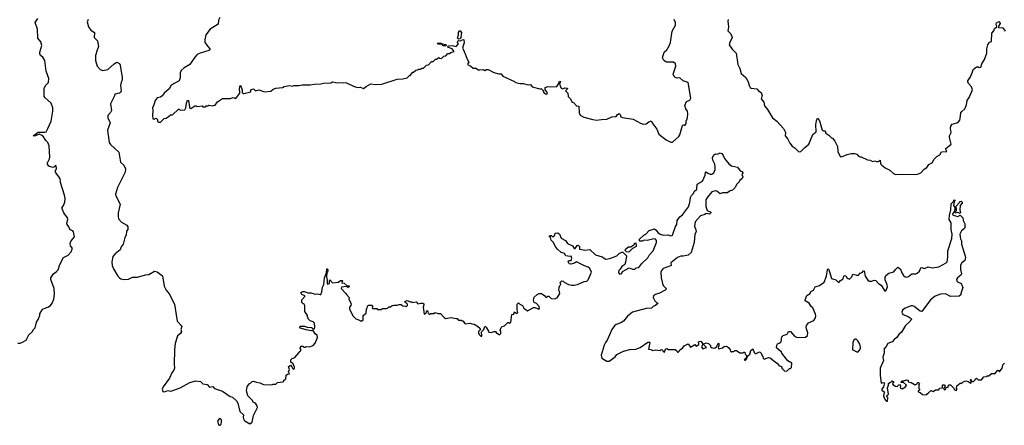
# Model space of a CAD drawing. Extents: x 2240384 to 2404287, y 351326 to 526670.
# Tile 228 of 256: x 2324599 to 2336613, y 475197 to 480141. Entities that reach past the tile are written whole.
import ezdxf

# ---------------------------------------------------------------- set-up
doc = ezdxf.new("R2010")
doc.units = 0

msp = doc.modelspace()

# ---------------------------------------------------------------- linework, layer by layer
at = {"layer": '0CON20XD'}
for points in [[(2324575, 476198), (2324605, 476198), (2324635, 476208), (2324677, 476235), (2324712, 476298), (2324752, 476335), (2324768, 476365), (2324788, 476385), (2324803, 476455), (2324823, 476485), (2324844, 476536), (2324846, 476555), (2324873, 476605), (2324885, 476616), (2324944, 476636), (2324974, 476656), (2324996, 476685), (2325014, 476735), (2325023, 476795), (2325019, 476865), (2324978, 476975), (2324979, 476995), (2325010, 477045), (2325043, 477067), (2325067, 477093), (2325089, 477155), (2325135, 477241), (2325189, 477271), (2325225, 477312), (2325241, 477345), (2325238, 477359), (2325219, 477385), (2325215, 477415), (2325226, 477444), (2325267, 477495), (2325256, 477555), (2325247, 477567), (2325215, 477580), (2325199, 477615), (2325177, 477645), (2325175, 477665), (2325187, 477705), (2325183, 477725), (2325138, 477785), (2325115, 477835), (2325118, 477852), (2325135, 477875), (2325149, 477915), (2325152, 477962), (2325145, 478000), (2325096, 478155), (2325091, 478205), (2325040, 478275), (2325032, 478295), (2325049, 478321), (2325045, 478360), (2325035, 478362), (2325016, 478344), (2325005, 478340), (2324956, 478356), (2324940, 478380), (2324938, 478395), (2324964, 478445), (2324968, 478465), (2324959, 478605), (2324944, 478644), (2324918, 478668), (2324880, 478725), (2324835, 478744), (2324792, 478725), (2324764, 478725), (2324825, 478769), (2324905, 478770), (2324920, 478775), (2324944, 478815), (2324982, 478905), (2325004, 479025), (2325005, 479065), (2324982, 479122), (2324908, 479188), (2324897, 479205), (2324897, 479305), (2324919, 479345), (2324949, 479375), (2324954, 479425), (2324920, 479515), (2324907, 479645), (2324881, 479685), (2324854, 479705), (2324845, 479724), (2324843, 479747), (2324867, 479825), (2324855, 479871), (2324821, 479915), (2324818, 480025), (2324786, 480105), (2324820, 480155)], [(2325435, 480145), (2325424, 480114), (2325437, 480055), (2325466, 480015), (2325510, 479985), (2325508, 479925), (2325549, 479885), (2325561, 479815), (2325545, 479770), (2325524, 479704), (2325522, 479645), (2325545, 479575), (2325582, 479532), (2325615, 479520), (2325675, 479535), (2325751, 479605), (2325785, 479623), (2325815, 479608), (2325826, 479586), (2325850, 479435), (2325848, 479402), (2325835, 479378), (2325827, 479337), (2325835, 479275), (2325827, 479255), (2325815, 479247), (2325760, 479235), (2325756, 479214), (2325708, 479115), (2325719, 479035), (2325705, 479009), (2325674, 478974), (2325676, 478945), (2325701, 478885), (2325670, 478795), (2325691, 478645), (2325705, 478619), (2325755, 478575), (2325810, 478525), (2325829, 478405), (2325869, 478369), (2325888, 478325), (2325886, 478284), (2325793, 478097), (2325769, 478015), (2325773, 477993), (2325824, 477894), (2325801, 477785), (2325799, 477745), (2325806, 477715), (2325843, 477673), (2325907, 477635), (2325918, 477615), (2325918, 477585), (2325902, 477565), (2325899, 477515), (2325881, 477485), (2325862, 477405), (2325835, 477372), (2325824, 477335), (2325763, 477287), (2325736, 477255), (2325722, 477188), (2325729, 477145), (2325743, 477103), (2325795, 477015), (2325815, 476993), (2325834, 476984), (2325875, 476974), (2325925, 476979), (2325975, 477001), (2326036, 477004), (2326135, 477032), (2326175, 477036), (2326245, 477074), (2326275, 477066), (2326340, 477020), (2326363, 476893), (2326387, 476845), (2326421, 476801), (2326488, 476675), (2326522, 476465), (2326576, 476405), (2326564, 476365), (2326572, 476335), (2326559, 476315), (2326524, 476286), (2326497, 476193), (2326488, 476115), (2326485, 475940), (2326486, 475895), (2326480, 475870), (2326456, 475835), (2326425, 475770), (2326349, 475665), (2326336, 475635), (2326345, 475609), (2326365, 475606), (2326405, 475622), (2326435, 475612), (2326454, 475616), (2326556, 475654), (2326675, 475717), (2326747, 475737), (2326805, 475732), (2326835, 475702), (2326885, 475692), (2326915, 475662), (2326955, 475670), (2326976, 475646), (2327074, 475614), (2327165, 475547), (2327195, 475541), (2327245, 475493), (2327259, 475465), (2327286, 475365), (2327331, 475325), (2327327, 475295), (2327335, 475263), (2327345, 475250), (2327405, 475213), (2327434, 475235), (2327452, 475315), (2327500, 475415), (2327497, 475435), (2327488, 475445), (2327475, 475468), (2327452, 475475), (2327434, 475504), (2327383, 475555), (2327367, 475615), (2327373, 475665), (2327397, 475703), (2327415, 475710), (2327435, 475732), (2327455, 475734), (2327485, 475721), (2327530, 475715), (2327574, 475694), (2327675, 475688), (2327693, 475697), (2327725, 475700), (2327745, 475718), (2327810, 475725), (2327820, 475735), (2327820, 475745), (2327846, 475764), (2327852, 475808), (2327865, 475820), (2327892, 475825), (2327878, 475848), (2327889, 475875), (2327880, 475915), (2327905, 475930), (2327921, 475911), (2327930, 475885), (2327935, 475882), (2327950, 475895), (2327953, 475905), (2327937, 475947), (2327908, 475968), (2327908, 475995), (2327925, 476010), (2327956, 476024), (2328008, 476082), (2328012, 476098), (2328030, 476105), (2328030, 476125), (2328020, 476135), (2328025, 476150), (2328035, 476160), (2328055, 476160), (2328065, 476150), (2328085, 476150), (2328095, 476158), (2328135, 476153), (2328181, 476169), (2328205, 476198), (2328226, 476245), (2328231, 476265), (2328227, 476295), (2328209, 476309), (2328175, 476358), (2328155, 476350), (2328095, 476360), (2328025, 476381), (2328014, 476396), (2328026, 476404), (2328075, 476407), (2328105, 476394), (2328158, 476388), (2328185, 476372), (2328195, 476373), (2328201, 476389), (2328195, 476440), (2328178, 476458), (2328145, 476470), (2328120, 476495), (2328120, 476505), (2328110, 476515), (2328110, 476535), (2328080, 476585), (2328077, 476657), (2328070, 476675), (2328052, 476682), (2328040, 476695), (2328040, 476725), (2328080, 476765), (2328080, 476775), (2328041, 476791), (2328028, 476815), (2328054, 476826), (2328076, 476826), (2328115, 476810), (2328155, 476810), (2328205, 476797), (2328235, 476800), (2328265, 476790), (2328275, 476792), (2328287, 476824), (2328292, 476879), (2328311, 476915), (2328318, 476995), (2328344, 477055), (2328345, 477102), (2328355, 477102), (2328358, 477085), (2328355, 477062), (2328348, 477055), (2328344, 477006), (2328351, 476965), (2328350, 476925), (2328355, 476918), (2328380, 476925), (2328378, 476955), (2328385, 476970), (2328415, 476932), (2328485, 476942), (2328515, 476960), (2328535, 476960), (2328540, 476955), (2328530, 476945), (2328530, 476935), (2328558, 476928), (2328595, 476898), (2328620, 476895), (2328620, 476885), (2328605, 476878), (2328585, 476890), (2328525, 476880), (2328520, 476865), (2328580, 476805), (2328585, 476790), (2328620, 476755), (2328613, 476733), (2328637, 476697), (2328642, 476675), (2328640, 476655), (2328623, 476637), (2328622, 476615), (2328665, 476530), (2328700, 476495), (2328745, 476480), (2328755, 476470), (2328775, 476470), (2328788, 476482), (2328790, 476535), (2328828, 476562), (2328830, 476615), (2328840, 476625), (2328842, 476648), (2328855, 476660), (2328895, 476660), (2328910, 476645), (2328900, 476635), (2328902, 476622), (2328955, 476620), (2328965, 476610), (2329015, 476610), (2329025, 476620), (2329075, 476620), (2329087, 476623), (2329105, 476640), (2329125, 476640), (2329143, 476657), (2329165, 476662), (2329205, 476660), (2329225, 476670), (2329255, 476670), (2329272, 476652), (2329305, 476650), (2329315, 476640), (2329330, 476655), (2329330, 476675), (2329315, 476690), (2329305, 476690), (2329300, 476705), (2329325, 476717), (2329340, 476715), (2329365, 476700), (2329385, 476700), (2329392, 476692), (2329435, 476700), (2329455, 476678), (2329495, 476686), (2329516, 476686), (2329529, 476679), (2329532, 476665), (2329522, 476635), (2329535, 476552), (2329555, 476560), (2329565, 476590), (2329575, 476598), (2329583, 476563), (2329595, 476550), (2329605, 476550), (2329615, 476560), (2329655, 476560), (2329665, 476570), (2329705, 476558), (2329735, 476558), (2329774, 476514), (2329795, 476500), (2329865, 476510), (2329925, 476500), (2329937, 476497), (2329955, 476480), (2329985, 476480), (2329992, 476472), (2330005, 476470), (2330035, 476432), (2330095, 476442), (2330115, 476432), (2330145, 476430), (2330186, 476406), (2330218, 476375), (2330220, 476365), (2330199, 476341), (2330197, 476325), (2330205, 476302), (2330225, 476282), (2330237, 476285), (2330233, 476337), (2330262, 476365), (2330275, 476400), (2330285, 476400), (2330296, 476386), (2330320, 476345), (2330322, 476332), (2330355, 476328), (2330385, 476340), (2330405, 476340), (2330415, 476320), (2330425, 476320), (2330455, 476300), (2330468, 476315), (2330470, 476345), (2330460, 476355), (2330475, 476390), (2330485, 476400), (2330515, 476410), (2330555, 476450), (2330565, 476450), (2330575, 476440), (2330590, 476455), (2330597, 476483), (2330602, 476548), (2330628, 476552), (2330635, 476580), (2330665, 476560), (2330678, 476572), (2330668, 476605), (2330670, 476675), (2330685, 476690), (2330702, 476672), (2330736, 476656), (2330752, 476625), (2330795, 476593), (2330867, 476633), (2330885, 476633), (2330935, 476612), (2330942, 476625), (2330938, 476645), (2330905, 476680), (2330878, 476695), (2330870, 476725), (2330875, 476760), (2330915, 476790), (2330938, 476802), (2330965, 476802), (2331006, 476776), (2331018, 476758), (2331032, 476758), (2331045, 476770), (2331055, 476770), (2331085, 476742), (2331125, 476738), (2331159, 476751), (2331188, 476805), (2331187, 476827), (2331178, 476845), (2331180, 476875), (2331188, 476902), (2331200, 476915), (2331193, 476937), (2331213, 476957), (2331230, 476955), (2331242, 476942), (2331294, 476914), (2331335, 476903), (2331365, 476903), (2331405, 476912), (2331485, 476950), (2331520, 476955), (2331535, 476968), (2331576, 477064), (2331555, 477109), (2331536, 477125), (2331490, 477140), (2331395, 477190), (2331367, 477173), (2331325, 477161), (2331309, 477165), (2331298, 477175), (2331293, 477197), (2331303, 477207), (2331326, 477204), (2331336, 477235), (2331328, 477258), (2331310, 477255)], [(2327042, 480168), (2327026, 480135), (2327020, 480085), (2326922, 480025), (2326869, 479955), (2326856, 479896), (2326856, 479865), (2326900, 479810), (2326917, 479785), (2326917, 479775), (2326905, 479764), (2326802, 479735), (2326764, 479716), (2326736, 479685), (2326674, 479595), (2326607, 479555), (2326568, 479522), (2326556, 479495), (2326558, 479432), (2326543, 479395), (2326448, 479342), (2326422, 479298), (2326360, 479245), (2326338, 479212), (2326315, 479197), (2326275, 479187), (2326250, 479155), (2326236, 479104), (2326218, 479065), (2326222, 479035), (2326218, 478975), (2326222, 478932), (2326245, 478930), (2326252, 478938), (2326265, 478940), (2326280, 478925), (2326282, 478902), (2326295, 478890), (2326315, 478890), (2326362, 478938), (2326388, 478942), (2326430, 478975), (2326435, 478980), (2326465, 478980), (2326535, 479050), (2326545, 479050), (2326555, 479040), (2326615, 479042), (2326628, 479065), (2326634, 479125), (2326645, 479162), (2326658, 479158), (2326671, 479075), (2326675, 479062), (2326685, 479058), (2326735, 479092), (2326752, 479092), (2326765, 479082), (2326825, 479090), (2326835, 479080), (2326865, 479080), (2326875, 479090), (2326895, 479090), (2326905, 479100), (2326955, 479090), (2326963, 479097), (2326985, 479100), (2327011, 479139), (2327075, 479180), (2327165, 479180), (2327205, 479192), (2327235, 479180), (2327283, 479247), (2327280, 479305), (2327287, 479335), (2327295, 479343), (2327312, 479285), (2327313, 479253), (2327325, 479240), (2327335, 479240), (2327418, 479262), (2327418, 479285), (2327445, 479297), (2327456, 479295), (2327475, 479272), (2327515, 479285), (2327585, 479262), (2327665, 479270), (2327690, 479295), (2327725, 479308), (2327805, 479313), (2327825, 479328), (2327885, 479340), (2327925, 479330), (2327945, 479338), (2328005, 479338), (2328047, 479347), (2328145, 479348), (2328197, 479357), (2328275, 479358), (2328307, 479367), (2328395, 479372), (2328415, 479382), (2328475, 479372), (2328553, 479377), (2328585, 479370), (2328680, 479325), (2328725, 479313), (2328755, 479318), (2328795, 479302), (2328825, 479328), (2328885, 479358), (2328935, 479350), (2329016, 479354), (2329205, 479418), (2329275, 479420), (2329325, 479432), (2329355, 479460), (2329365, 479460), (2329395, 479500), (2329405, 479500), (2329433, 479527), (2329455, 479530), (2329465, 479540), (2329495, 479540), (2329505, 479550), (2329525, 479550), (2329562, 479588), (2329588, 479592), (2329625, 479630), (2329645, 479630), (2329672, 479658), (2329685, 479660), (2329715, 479680), (2329723, 479673), (2329745, 479670), (2329773, 479697), (2329798, 479702), (2329825, 479730), (2329845, 479730), (2329858, 479742), (2329900, 479755), (2329877, 479787), (2329831, 479801), (2329824, 479815), (2329826, 479824), (2329877, 479827), (2329926, 479815), (2329953, 479845), (2329939, 479865), (2329945, 479881), (2329955, 479888), (2329977, 479883), (2330005, 479900), (2330017, 479897), (2330021, 479865), (2330002, 479795), (2330020, 479765), (2330025, 479740), (2330036, 479726), (2330059, 479659), (2330080, 479625), (2330080, 479615), (2330068, 479608), (2330064, 479594), (2330105, 479574), (2330131, 479551), (2330169, 479549), (2330195, 479530), (2330215, 479528), (2330255, 479532), (2330275, 479523), (2330295, 479532), (2330315, 479532), (2330385, 479499), (2330445, 479482), (2330475, 479483), (2330495, 479453), (2330635, 479388), (2330650, 479375), (2330707, 479363), (2330743, 479363), (2330804, 479346), (2330832, 479352), (2330853, 479323), (2330945, 479298), (2330965, 479300), (2330988, 479278), (2330988, 479265), (2330998, 479245), (2331024, 479234), (2331040, 479245), (2331033, 479263), (2331010, 479285), (2331012, 479315), (2331045, 479328), (2331075, 479323), (2331152, 479328), (2331178, 479362), (2331185, 479393), (2331196, 479386), (2331186, 479355), (2331205, 479308), (2331225, 479298), (2331250, 479310), (2331282, 479305), (2331280, 479295), (2331260, 479275), (2331288, 479245), (2331290, 479205), (2331315, 479180), (2331340, 479135), (2331355, 479130), (2331395, 479090), (2331420, 479085), (2331424, 479005), (2331437, 478977), (2331484, 478954), (2331594, 478924), (2331635, 478917), (2331697, 478923), (2331765, 478930), (2331825, 478958), (2331875, 478960), (2331894, 478986), (2331915, 478997), (2331926, 478986), (2331935, 478958), (2331955, 478948), (2332085, 478928), (2332175, 478878), (2332205, 478868), (2332245, 478873), (2332275, 478898), (2332305, 478910), (2332325, 478870), (2332372, 478805), (2332398, 478745), (2332486, 478676), (2332545, 478648), (2332565, 478650), (2332642, 478718), (2332655, 478738), (2332685, 478850), (2332695, 478858), (2332715, 478853), (2332732, 478875), (2332731, 478905), (2332748, 478945), (2332750, 478995), (2332747, 479025), (2332726, 479056), (2332716, 479096), (2332735, 479143), (2332775, 479159), (2332789, 479185), (2332756, 479375), (2332695, 479397), (2332655, 479431), (2332620, 479430), (2332597, 479437), (2332585, 479447), (2332571, 479479), (2332606, 479575), (2332602, 479605), (2332575, 479622), (2332492, 479622), (2332458, 479645), (2332441, 479675), (2332463, 479745), (2332495, 479775), (2332528, 479832), (2332540, 479865), (2332560, 480000), (2332601, 480075), (2332599, 480105), (2332585, 480145)], [(2333244, 480145), (2333241, 480125), (2333248, 480055), (2333240, 480005), (2333277, 479967), (2333293, 479925), (2333264, 479865), (2333257, 479835), (2333291, 479781), (2333340, 479735), (2333362, 479595), (2333385, 479548), (2333404, 479485), (2333461, 479435), (2333487, 479385), (2333498, 479338), (2333513, 479313), (2333525, 479306), (2333595, 479300), (2333614, 479274), (2333648, 479255), (2333660, 479215), (2333653, 479207), (2333648, 479175), (2333677, 479135), (2333685, 479092), (2333722, 479045), (2333783, 478945), (2333838, 478905), (2333918, 478815), (2333942, 478765), (2333940, 478725), (2333972, 478685), (2333998, 478635), (2334025, 478600), (2334060, 478575), (2334105, 478530), (2334130, 478535), (2334180, 478585), (2334228, 478625), (2334275, 478740), (2334318, 478775), (2334314, 478865), (2334324, 478925), (2334335, 478942), (2334358, 478908), (2334391, 478795), (2334405, 478786), (2334428, 478785), (2334437, 478757), (2334473, 478733), (2334505, 478700), (2334516, 478696), (2334545, 478660), (2334577, 478597), (2334582, 478535), (2334610, 478475), (2334625, 478470), (2334695, 478498), (2334745, 478510), (2334785, 478510), (2334815, 478503), (2334835, 478478), (2334855, 478468), (2334868, 478468), (2334943, 478433), (2334975, 478428), (2335005, 478411), (2335035, 478422), (2335055, 478413), (2335075, 478412), (2335097, 478427), (2335103, 478383), (2335117, 478367), (2335158, 478335), (2335218, 478305), (2335260, 478265), (2335285, 478252), (2335365, 478258), (2335535, 478252), (2335555, 478258), (2335594, 478276), (2335635, 478318), (2335669, 478341), (2335692, 478375), (2335735, 478400), (2335753, 478435), (2335789, 478475), (2335827, 478493), (2335845, 478529), (2335910, 478535), (2335897, 478565), (2335963, 478625), (2335944, 478706), (2335946, 478724), (2335964, 478765), (2335957, 478815), (2335960, 478845), (2335975, 478867), (2336035, 478884), (2336055, 478897), (2336069, 478915), (2336076, 478935), (2336083, 479005), (2336095, 479023), (2336133, 479055), (2336152, 479105), (2336158, 479155), (2336186, 479194), (2336224, 479285), (2336213, 479323), (2336176, 479365), (2336167, 479385), (2336170, 479395), (2336202, 479445), (2336226, 479504), (2336232, 479535), (2336275, 479566), (2336295, 479566), (2336307, 479557), (2336325, 479563), (2336337, 479605), (2336373, 479655), (2336400, 479735), (2336398, 479785), (2336412, 479835), (2336434, 479866), (2336457, 479875), (2336461, 479975), (2336486, 480005), (2336495, 480035), (2336522, 480055), (2336513, 480085), (2336517, 480103), (2336545, 480119), (2336556, 480116), (2336562, 480095), (2336540, 480055), (2336542, 480045), (2336595, 480040), (2336622, 480002)], [(2329955, 479902), (2329942, 479915), (2329953, 479955), (2329953, 479985), (2329965, 480005), (2329975, 480007), (2329989, 479985), (2329981, 479925), (2329971, 479909), (2329955, 479902)], [(2329795, 479821), (2329765, 479822), (2329749, 479839), (2329705, 479843), (2329693, 479855), (2329725, 479860), (2329756, 479846), (2329795, 479840), (2329804, 479835), (2329803, 479825), (2329795, 479821)], [(2331310, 477255), (2331262, 477262), (2331245, 477291), (2331205, 477303), (2331162, 477342), (2331140, 477370), (2331110, 477430), (2331085, 477452), (2331074, 477484), (2331062, 477495), (2331064, 477506), (2331075, 477510), (2331085, 477510), (2331095, 477500), (2331115, 477500), (2331130, 477515), (2331132, 477538), (2331165, 477543), (2331187, 477527), (2331205, 477478), (2331259, 477449), (2331285, 477412), (2331346, 477386), (2331365, 477350), (2331375, 477350), (2331400, 477390), (2331415, 477394), (2331431, 477375), (2331428, 477345), (2331432, 477342), (2331495, 477330), (2331555, 477340), (2331626, 477276), (2331705, 477250), (2331751, 477221), (2331800, 477230), (2331885, 477262), (2331915, 477291), (2331945, 477308), (2331957, 477307), (2332002, 477262), (2331992, 477185), (2331984, 477156), (2331948, 477132), (2331925, 477098), (2331908, 477085), (2331904, 477064), (2331914, 477044), (2331935, 477043), (2331948, 477052), (2331955, 477072), (2332000, 477095), (2332035, 477118), (2332075, 477100), (2332105, 477100), (2332120, 477115), (2332155, 477122), (2332189, 477171), (2332265, 477240), (2332281, 477269), (2332330, 477325), (2332369, 477425), (2332369, 477449), (2332357, 477467), (2332335, 477471), (2332255, 477451), (2332218, 477452), (2332195, 477440), (2332165, 477440), (2332160, 477445), (2332160, 477465), (2332214, 477516), (2332240, 477525), (2332279, 477571), (2332345, 477590), (2332365, 477576), (2332385, 477545), (2332415, 477526), (2332455, 477516), (2332507, 477517), (2332545, 477506), (2332565, 477514), (2332600, 477620), (2332616, 477645), (2332623, 477695), (2332652, 477738), (2332686, 477764), (2332760, 477860), (2332776, 477914), (2332783, 477975), (2332795, 477999), (2332819, 478021), (2332830, 478045), (2332862, 478075), (2332866, 478135), (2332929, 478171), (2332962, 478245), (2332967, 478283), (2332975, 478287), (2332995, 478269), (2333025, 478256), (2333045, 478259), (2333069, 478275), (2333084, 478316), (2333087, 478347), (2333080, 478380), (2333055, 478430), (2333054, 478456), (2333070, 478495), (2333093, 478507), (2333115, 478502), (2333145, 478518), (2333165, 478511), (2333184, 478485), (2333197, 478447), (2333253, 478383), (2333285, 478361), (2333358, 478345), (2333390, 478300), (2333418, 478285), (2333422, 478275), (2333410, 478255), (2333422, 478225), (2333416, 478205), (2333380, 478175), (2333378, 478165), (2333346, 478134), (2333330, 478095), (2333295, 478061), (2333258, 478052), (2333235, 478031), (2333175, 478029), (2333145, 478017), (2333105, 478051), (2333085, 478054), (2333046, 478044), (2332991, 477979), (2332971, 477945), (2332972, 477862), (2332987, 477817), (2333032, 477795), (2333033, 477785), (2333015, 477770), (2332975, 477778), (2332958, 477765), (2332905, 477749), (2332839, 477675), (2332834, 477625), (2332850, 477580), (2332852, 477555), (2332837, 477525), (2332828, 477425), (2332793, 477305), (2332755, 477271), (2332695, 477258), (2332665, 477258), (2332625, 477244), (2332544, 477176), (2332547, 477145), (2332541, 477139), (2332452, 477108), (2332429, 477085), (2332424, 477064), (2332428, 476995), (2332442, 476925), (2332452, 476902), (2332486, 476865), (2332486, 476855), (2332475, 476842), (2332405, 476806), (2332355, 476791), (2332334, 476776), (2332327, 476755), (2332348, 476715), (2332375, 476690), (2332390, 476685), (2332358, 476655), (2332345, 476651), (2332327, 476643), (2332310, 476625), (2332245, 476622), (2332075, 476576), (2332014, 476526), (2331965, 476468), (2331935, 476444), (2331875, 476424), (2331855, 476411), (2331826, 476364), (2331768, 476235), (2331745, 476207), (2331731, 476175), (2331695, 476050), (2331704, 476014), (2331765, 475978), (2331792, 475978), (2331865, 476032), (2331885, 476058), (2331965, 476102), (2332045, 476122), (2332116, 476124), (2332170, 476145), (2332265, 476210), (2332285, 476210), (2332288, 476205), (2332273, 476123), (2332302, 476122), (2332325, 476110), (2332355, 476117), (2332415, 476110), (2332422, 476118), (2332435, 476120), (2332448, 476108), (2332450, 476095), (2332465, 476090), (2332478, 476125), (2332495, 476132), (2332515, 476120), (2332595, 476120), (2332616, 476106), (2332625, 476090), (2332635, 476090), (2332650, 476105), (2332652, 476118), (2332685, 476138), (2332708, 476165), (2332755, 476190), (2332785, 476150), (2332835, 476180), (2332855, 476160), (2332887, 476183), (2332882, 476215), (2332905, 476222), (2332915, 476220), (2332932, 476192), (2332932, 476178), (2332918, 476155), (2332935, 476130), (2332980, 476145), (2332940, 476185), (2332975, 476202), (2333005, 476192), (2333028, 476168), (2333030, 476155), (2333040, 476145), (2333065, 476138), (2333085, 476142), (2333100, 476155), (2333125, 476200), (2333130, 476195), (2333130, 476165), (2333120, 476155), (2333125, 476130), (2333175, 476140), (2333195, 476158), (2333225, 476160), (2333246, 476146), (2333270, 476115), (2333272, 476102), (2333285, 476090), (2333292, 476098), (2333312, 476098), (2333325, 476110), (2333345, 476108), (2333385, 476080), (2333425, 476080), (2333435, 476090), (2333445, 476090), (2333450, 476065), (2333470, 476045), (2333458, 476012), (2333440, 475995), (2333445, 475990), (2333455, 475990), (2333470, 476005), (2333480, 476040), (2333506, 476065), (2333522, 476108), (2333545, 476128), (2333562, 476085), (2333575, 476070), (2333585, 476070), (2333625, 476092), (2333635, 476090), (2333647, 476077), (2333653, 476053), (2333667, 476037), (2333670, 476015), (2333682, 476002), (2333735, 476022), (2333755, 476020), (2333820, 475965), (2333840, 475955), (2333865, 475922), (2333888, 475918), (2333898, 475908), (2333900, 475895), (2333918, 475878), (2333925, 475860), (2333955, 475858), (2333965, 475860), (2333992, 475888), (2334005, 475890), (2334018, 475902), (2334020, 475955), (2333972, 475982), (2333900, 476075), (2333895, 476090), (2333835, 476142), (2333836, 476175), (2333845, 476189), (2333864, 476196), (2333890, 476215), (2333900, 476275), (2333915, 476290), (2333963, 476307), (2333978, 476342), (2334005, 476340), (2334055, 476282), (2334087, 476267), (2334189, 476271), (2334210, 476290), (2334216, 476325), (2334194, 476385), (2334198, 476415), (2334225, 476444), (2334290, 476475), (2334311, 476505), (2334314, 476525), (2334311, 476551), (2334275, 476630), (2334256, 476646), (2334230, 476685), (2334184, 476714), (2334182, 476725), (2334205, 476778), (2334246, 476804), (2334254, 476826), (2334285, 476842), (2334304, 476886), (2334358, 476902), (2334415, 476942), (2334444, 477015), (2334455, 477097), (2334465, 477103), (2334470, 477095), (2334503, 476985), (2334558, 476968), (2334588, 476938), (2334599, 476941), (2334615, 476962), (2334646, 476984), (2334654, 477015), (2334665, 477023), (2334680, 477020), (2334695, 476992), (2334725, 476980), (2334754, 477006), (2334765, 477040), (2334801, 477029), (2334816, 477024), (2334834, 477026), (2334855, 477052), (2334879, 477061), (2334895, 477080), (2334905, 477080), (2334914, 477014), (2334947, 476967), (2334965, 476952), (2334995, 476952), (2335025, 476967), (2335045, 476960), (2335078, 476925), (2335112, 476905), (2335155, 476830), (2335172, 476845), (2335186, 476885), (2335185, 476910), (2335161, 476969), (2335161, 476999), (2335169, 477021), (2335205, 477051), (2335265, 477068), (2335284, 477095), (2335315, 477123), (2335345, 477100), (2335361, 477055), (2335385, 477022), (2335405, 477006), (2335425, 477004), (2335445, 477010), (2335485, 477044), (2335535, 477044), (2335550, 477050), (2335579, 477075), (2335595, 477117), (2335605, 477120), (2335635, 477110), (2335648, 477112), (2335685, 477130), (2335737, 477117), (2335813, 477127), (2335905, 477176), (2335915, 477188), (2335925, 477245), (2335926, 477325), (2335972, 477475), (2335978, 477525), (2335965, 477585), (2335964, 477665), (2335942, 477705), (2335944, 477755), (2335960, 477825), (2335964, 477895), (2335990, 477920), (2336005, 477950), (2336010, 477935), (2336000, 477915), (2335993, 477875), (2336012, 477845), (2336002, 477798), (2335988, 477785), (2335982, 477765), (2335988, 477758), (2336045, 477740), (2336075, 477760), (2336108, 477725), (2336112, 477695), (2336133, 477653), (2336132, 477605), (2336128, 477595), (2336091, 477569), (2336071, 477525), (2336078, 477468), (2336091, 477445), (2336091, 477405), (2336140, 477245), (2336132, 477205), (2336093, 477177), (2336080, 477150), (2336080, 477095), (2336089, 477041), (2336082, 477028), (2336040, 476995), (2336031, 476975), (2336034, 476955), (2336042, 476945), (2336087, 476925), (2336107, 476875), (2336083, 476805), (2336082, 476785), (2336061, 476771), (2335955, 476766), (2335895, 476798), (2335835, 476797), (2335771, 476769), (2335714, 476725), (2335605, 476584), (2335585, 476589), (2335515, 476646), (2335494, 476654), (2335475, 476652), (2335405, 476625), (2335371, 476599), (2335362, 476575), (2335375, 476547), (2335441, 476521), (2335478, 476498), (2335480, 476485), (2335450, 476450), (2335408, 476415), (2335358, 476332), (2335327, 476303), (2335303, 476267), (2335275, 476248), (2335246, 476214), (2335192, 476195), (2335173, 476157), (2335142, 476125), (2335148, 476115), (2335147, 476075), (2335133, 476045), (2335132, 476025), (2335140, 475985), (2335098, 475895), (2335098, 475805), (2335112, 475712), (2335135, 475720), (2335150, 475715), (2335137, 475665), (2335118, 475635), (2335120, 475625), (2335148, 475605), (2335148, 475595)], [(2336075, 477780), (2336045, 477792), (2336015, 477782), (2336010, 477795), (2336028, 477815), (2336030, 477845), (2336020, 477855), (2336020, 477865), (2336070, 477915), (2336072, 477925), (2336085, 477930), (2336097, 477917), (2336098, 477905), (2336073, 477875), (2336070, 477825), (2336080, 477785), (2336075, 477780)], [(2332025, 477308), (2332002, 477312), (2331988, 477328), (2331992, 477345), (2332028, 477372), (2332057, 477373), (2332075, 477390), (2332085, 477390), (2332100, 477405), (2332100, 477415), (2332115, 477420), (2332120, 477375), (2332075, 477350), (2332035, 477312), (2332025, 477308)], [(2334825, 476090), (2334850, 476115), (2334860, 476135), (2334860, 476155), (2334852, 476185), (2334826, 476226), (2334805, 476248), (2334795, 476248), (2334778, 476235), (2334763, 476205), (2334760, 476115), (2334785, 476110), (2334792, 476102), (2334825, 476090)], [(2335148, 475595), (2335140, 475555), (2335143, 475543), (2335160, 475505), (2335175, 475490), (2335188, 475492), (2335190, 475535), (2335180, 475545), (2335180, 475555), (2335198, 475575), (2335188, 475655), (2335200, 475685), (2335200, 475705), (2335215, 475720), (2335228, 475722), (2335245, 475740), (2335260, 475725), (2335260, 475715), (2335250, 475705), (2335252, 475692), (2335285, 475672), (2335305, 475670), (2335325, 475690), (2335335, 475692), (2335346, 475676), (2335342, 475655), (2335365, 475640), (2335408, 475665), (2335418, 475685), (2335385, 475720), (2335355, 475720), (2335353, 475727), (2335365, 475738), (2335385, 475738), (2335425, 475750), (2335438, 475748), (2335440, 475725), (2335475, 475720), (2335525, 475690), (2335548, 475702), (2335555, 475720), (2335565, 475720), (2335580, 475705), (2335570, 475695), (2335570, 475645), (2335580, 475635), (2335580, 475625), (2335562, 475618), (2335560, 475605), (2335588, 475598), (2335615, 475570), (2335645, 475568), (2335667, 475573), (2335674, 475586), (2335688, 475592), (2335715, 475620), (2335745, 475610), (2335775, 475630), (2335815, 475630), (2335822, 475648), (2335858, 475652), (2335860, 475685), (2335865, 475690), (2335878, 475688), (2335890, 475675), (2335888, 475662), (2335870, 475645), (2335885, 475630), (2335898, 475642), (2335902, 475658), (2335928, 475662), (2335930, 475675), (2335942, 475688), (2335955, 475690), (2335998, 475648), (2336002, 475632), (2336025, 475622), (2336038, 475635), (2336030, 475645), (2336032, 475678), (2336075, 475710), (2336095, 475710), (2336110, 475725), (2336145, 475740), (2336172, 475732), (2336205, 475710), (2336210, 475715), (2336210, 475740), (2336200, 475745), (2336205, 475760), (2336210, 475740), (2336225, 475730), (2336238, 475732), (2336258, 475752), (2336260, 475765), (2336275, 475770), (2336295, 475750), (2336335, 475750), (2336362, 475788), (2336395, 475790), (2336405, 475800), (2336425, 475800), (2336455, 475830), (2336485, 475830), (2336497, 475823), (2336530, 475865), (2336537, 475867), (2336555, 475850), (2336589, 475891), (2336597, 475933), (2336617, 475955)], [(2327035, 475197), (2327045, 475199), (2327058, 475212), (2327060, 475235), (2327060, 475265), (2327045, 475278), (2327032, 475275), (2327011, 475245), (2327023, 475205), (2327035, 475197)]]:
    msp.add_lwpolyline(points, dxfattribs=at)

doc.saveas('drawing.dxf')
